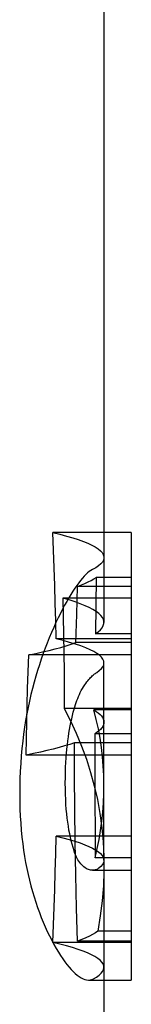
# Model space of a CAD drawing. Header units: inches. Extents: x 0 to 309, y 0 to 200.
# Tile 70 of 109: x 42.0367 to 42.0992, y 136.107 to 136.6605. Entities that reach past the tile are written whole.
import ezdxf

# ---------------------------------------------------------------- set-up
doc = ezdxf.new("R2010")
doc.units = ezdxf.units.IN
doc.header["$LTSCALE"] = 17
doc.header["$MEASUREMENT"] = 0
doc.linetypes.add('HIDDEN', pattern=[0.2, 0.1, -0.1])
doc.layers.get('0').update_dxf_attribs({"linetype": 'CONTINUOUS'})
doc.layers.add('DEFAULT_2', color=8, linetype='HIDDEN')

msp = doc.modelspace()

# ---------------------------------------------------------------- linework, layer by layer
at = {"color": 7, "linetype": 'Continuous'}
for p, q in [((42.08392, 136.72787), (42.08392, 136.33539)), ((42.09921, 136.37218), (42.08392, 136.37218)), ((42.09921, 136.37218), (42.09921, 136.12066)), ((42.09921, 136.34696), (42.08392, 136.34696)), ((42.09921, 136.33539), (42.06094, 136.33539)), ((42.09921, 136.27334), (42.06169, 136.27334)), ((42.08392, 136.18481), (42.08392, 136.09337)), ((42.09921, 136.14812), (42.08392, 136.14812)), ((42.09921, 136.14243), (42.08392, 136.14243)), ((42.08392, 136.12066), (42.09921, 136.12066))]:
    msp.add_line(p, q, dxfattribs=at)
for points in [[(42.06094, 136.33539), (42.06115, 136.32508), (42.06133, 136.31475), (42.06147, 136.30441), (42.06158, 136.29406), (42.06165, 136.28371), (42.06169, 136.27334)], [(42.06169, 136.27334), (42.06521, 136.2664), (42.06844, 136.25933), (42.0714, 136.25213), (42.07405, 136.24481), (42.07642, 136.23734), (42.07847, 136.22976), (42.08021, 136.22205), (42.08162, 136.21422), (42.08271, 136.20629), (42.08345, 136.19825), (42.08385, 136.19012), (42.08393, 136.18488)]]:
    msp.add_lwpolyline(points, dxfattribs=at)
at = {"layer": 'DEFAULT_2', "color": 8, "linetype": 'HIDDEN'}
for p, q in [((42.08392, 136.37218), (42.05528, 136.37218)), ((42.07957, 136.34696), (42.07913, 136.31533)), ((42.08392, 136.34696), (42.07957, 136.34696)), ((42.06864, 136.32609), (42.06911, 136.34192)), ((42.09921, 136.34192), (42.06911, 136.34192)), ((42.08392, 136.33539), (42.08392, 136.32169)), ((42.06825, 136.3103), (42.06864, 136.32609)), ((42.09921, 136.31533), (42.07913, 136.31533)), ((42.09921, 136.31245), (42.05712, 136.31245)), ((42.09921, 136.3103), (42.06825, 136.3103)), ((42.09921, 136.30339), (42.04179, 136.30339)), ((42.08392, 136.18804), (42.08392, 136.29895)), ((42.09921, 136.27252), (42.07826, 136.27252)), ((42.09921, 136.25905), (42.07874, 136.25905)), ((42.09921, 136.25401), (42.0675, 136.25401)), ((42.09921, 136.2471), (42.04039, 136.2471)), ((42.07877, 136.22425), (42.07891, 136.20104)), ((42.09921, 136.20156), (42.05712, 136.20156)), ((42.07891, 136.20104), (42.07902, 136.18943)), ((42.09921, 136.18943), (42.07902, 136.18943)), ((42.07756, 136.18234), (42.09921, 136.18234)), ((42.08392, 136.14812), (42.08046, 136.14812)), ((42.09921, 136.14182), (42.05528, 136.14182)), ((42.08392, 136.14243), (42.06911, 136.14243)), ((42.07534, 136.12066), (42.08392, 136.12066))]:
    msp.add_line(p, q, dxfattribs=at)
for points in [[(42.05712, 136.31245), (42.05691, 136.32247), (42.05665, 136.33246), (42.05637, 136.34243), (42.05604, 136.35237), (42.05568, 136.36229), (42.05528, 136.37218)], [(42.05528, 136.37218), (42.05928, 136.37121), (42.063, 136.37022), (42.06642, 136.36922), (42.06955, 136.36821), (42.07237, 136.36719), (42.07489, 136.36616), (42.07711, 136.36513), (42.07902, 136.36408), (42.08061, 136.36304), (42.0819, 136.36198), (42.08287, 136.36092), (42.08353, 136.35986), (42.08387, 136.3588), (42.08392, 136.35818)], [(42.08392, 136.35818), (42.0839, 136.35774), (42.08361, 136.35668), (42.08301, 136.35561), (42.08208, 136.35455), (42.08085, 136.35349), (42.0793, 136.35244), (42.07744, 136.35139)], [(42.07744, 136.35139), (42.07657, 136.35088), (42.07566, 136.35024), (42.07473, 136.34947), (42.07378, 136.34859), (42.07281, 136.34759), (42.07181, 136.34648), (42.07079, 136.34526), (42.06975, 136.34392), (42.06868, 136.34246), (42.06759, 136.34089), (42.06648, 136.33919), (42.06535, 136.33739), (42.0642, 136.33547)], [(42.06911, 136.34192), (42.07127, 136.34275), (42.07327, 136.34358), (42.0751, 136.34442), (42.07676, 136.34526), (42.07825, 136.34611), (42.07957, 136.34696)], [(42.0642, 136.33547), (42.06304, 136.33344), (42.06187, 136.33131), (42.06068, 136.32906), (42.05948, 136.32669), (42.05826, 136.3242), (42.05704, 136.32159), (42.0558, 136.31885), (42.05455, 136.31598), (42.05329, 136.31298)], [(42.08392, 136.32169), (42.0839, 136.32211), (42.08364, 136.32325), (42.08307, 136.32438), (42.08219, 136.32551), (42.08102, 136.32664), (42.07954, 136.32776), (42.07777, 136.32887), (42.07569, 136.32998), (42.07332, 136.33108), (42.07066, 136.33218), (42.06771, 136.33326), (42.06447, 136.33433), (42.06094, 136.33539)], [(42.07913, 136.31533), (42.08068, 136.31646), (42.08193, 136.31758), (42.08288, 136.31871), (42.08352, 136.31985), (42.08387, 136.32098), (42.08392, 136.32169)], [(42.05329, 136.31298), (42.05212, 136.31009), (42.05098, 136.30713), (42.04986, 136.30411), (42.04878, 136.30103), (42.04772, 136.29789), (42.0467, 136.29467), (42.04571, 136.29138), (42.04476, 136.28802), (42.04385, 136.28458), (42.04298, 136.28107), (42.04217, 136.2775), (42.0414, 136.27388), (42.04069, 136.27023), (42.04004, 136.26651), (42.03943, 136.26273), (42.03889, 136.25886), (42.03839, 136.25488), (42.03796, 136.25082), (42.03758, 136.24666), (42.03728, 136.24243), (42.03704, 136.23813), (42.03687, 136.23377), (42.03676, 136.22937), (42.03673, 136.22492)], [(42.04179, 136.30339), (42.04576, 136.30422), (42.04954, 136.30506), (42.05314, 136.30591), (42.05655, 136.30677), (42.05977, 136.30764), (42.06279, 136.30852), (42.06562, 136.3094), (42.06825, 136.3103)], [(42.08392, 136.29894), (42.08377, 136.29998), (42.08329, 136.30105), (42.0825, 136.30212), (42.08138, 136.30319), (42.07994, 136.30425), (42.07818, 136.3053), (42.0761, 136.30635), (42.07371, 136.30739), (42.07101, 136.30842), (42.06799, 136.30945), (42.06467, 136.31046), (42.06105, 136.31146), (42.05712, 136.31245)], [(42.04039, 136.2471), (42.04049, 136.25644), (42.04064, 136.2658), (42.04084, 136.27517), (42.0411, 136.28456), (42.04142, 136.29397), (42.04179, 136.30339)], [(42.07985, 136.29358), (42.08131, 136.29464), (42.08245, 136.29571), (42.08326, 136.29677), (42.08376, 136.29784), (42.08392, 136.29894)], [(42.06721, 136.27297), (42.06757, 136.27425), (42.06795, 136.27548), (42.06834, 136.27666), (42.06876, 136.2778), (42.06919, 136.27893), (42.06965, 136.28004), (42.07014, 136.28114), (42.07067, 136.28224), (42.07124, 136.28335), (42.07185, 136.28444), (42.07249, 136.28551), (42.07314, 136.28652), (42.07375, 136.28741), (42.07434, 136.28821), (42.0749, 136.28893), (42.07544, 136.28957), (42.07595, 136.29015), (42.07645, 136.29068), (42.07693, 136.29117), (42.07739, 136.29162), (42.07784, 136.29203), (42.07828, 136.2924), (42.0787, 136.29274), (42.0791, 136.29305), (42.07948, 136.29333), (42.07985, 136.29358)], [(42.06226, 136.23136), (42.06228, 136.23443), (42.06234, 136.23738), (42.06244, 136.24022), (42.06257, 136.24294), (42.06274, 136.24555), (42.06294, 136.24807), (42.06316, 136.2505), (42.06341, 136.25285), (42.06369, 136.25512), (42.06399, 136.25731), (42.06432, 136.25944), (42.06466, 136.2615), (42.06503, 136.26351), (42.06542, 136.26548), (42.06583, 136.2674), (42.06627, 136.26929), (42.06673, 136.27115), (42.06721, 136.27297)], [(42.08392, 136.23056), (42.08382, 136.23572), (42.08356, 136.2409), (42.08313, 136.24609), (42.08252, 136.2513), (42.08174, 136.25655), (42.08078, 136.26183), (42.07962, 136.26715), (42.07826, 136.27252)], [(42.07826, 136.27252), (42.07959, 136.27166), (42.08074, 136.27081), (42.08171, 136.26995), (42.0825, 136.2691), (42.08311, 136.26826), (42.08355, 136.26741), (42.08382, 136.26657), (42.08392, 136.26573), (42.08392, 136.26564)], [(42.08392, 136.26564), (42.08386, 136.26489), (42.08363, 136.26405), (42.08323, 136.26321), (42.08266, 136.26237), (42.08193, 136.26154), (42.08103, 136.26071), (42.07997, 136.25988), (42.07874, 136.25905)], [(42.07874, 136.25905), (42.07873, 136.24745), (42.07877, 136.22425)], [(42.0675, 136.25401), (42.06479, 136.25311), (42.06189, 136.25223), (42.05879, 136.25135), (42.05549, 136.25048), (42.052, 136.24962), (42.04832, 136.24877), (42.04445, 136.24793), (42.04039, 136.2471)], [(42.06911, 136.14243), (42.06856, 136.1611), (42.06813, 136.17973), (42.0678, 136.19835), (42.06758, 136.21693), (42.06748, 136.23548), (42.0675, 136.25401)], [(42.06715, 136.19327), (42.0666, 136.19508), (42.06609, 136.19694), (42.0656, 136.19885), (42.06515, 136.20082), (42.06473, 136.20284), (42.06433, 136.20494), (42.06397, 136.20711), (42.06364, 136.20936), (42.06333, 136.21171), (42.06306, 136.21415), (42.06283, 136.2167), (42.06263, 136.21936), (42.06247, 136.22215), (42.06236, 136.22507), (42.06229, 136.22814), (42.06226, 136.23136)], [(42.03673, 136.22492), (42.03677, 136.22082), (42.03687, 136.21675), (42.03705, 136.21273), (42.03729, 136.20875), (42.03759, 136.20485), (42.03797, 136.20102), (42.0384, 136.19728), (42.03889, 136.19364), (42.03944, 136.19011), (42.04004, 136.18667), (42.04069, 136.18331), (42.04139, 136.18001), (42.04215, 136.17677), (42.04297, 136.17358), (42.04383, 136.17044), (42.04475, 136.16737), (42.0457, 136.16437), (42.0467, 136.16143), (42.04774, 136.15858), (42.04881, 136.1558), (42.04992, 136.15311), (42.05104, 136.1505), (42.05218, 136.14799), (42.05335, 136.14556)], [(42.07902, 136.18943), (42.08017, 136.19455), (42.08118, 136.19967), (42.08203, 136.2048), (42.08272, 136.20994), (42.08326, 136.21509), (42.08364, 136.22024), (42.08386, 136.2254), (42.08392, 136.22993)], [(42.05528, 136.14182), (42.05568, 136.15172), (42.05604, 136.16164), (42.05637, 136.17158), (42.05665, 136.18155), (42.05691, 136.19154), (42.05712, 136.20156)], [(42.05712, 136.20156), (42.06088, 136.20061), (42.06436, 136.19965), (42.06757, 136.19868), (42.0705, 136.19771), (42.07314, 136.19672), (42.0755, 136.19573), (42.07757, 136.19473), (42.07935, 136.19372), (42.08084, 136.19271), (42.08204, 136.19169), (42.08295, 136.19067), (42.08356, 136.18965), (42.08388, 136.18863), (42.08392, 136.18804)], [(42.07756, 136.18234), (42.07744, 136.18234), (42.0769, 136.18237), (42.07635, 136.18246), (42.07578, 136.18259), (42.0752, 136.18278), (42.0746, 136.18303), (42.07398, 136.18335), (42.07334, 136.18375), (42.0727, 136.18423), (42.07206, 136.18478), (42.07145, 136.18539), (42.07087, 136.18604), (42.07033, 136.18673), (42.06982, 136.18746), (42.06935, 136.18821), (42.06891, 136.18899), (42.06851, 136.1898), (42.06813, 136.19063), (42.06778, 136.19149), (42.06745, 136.19237), (42.06715, 136.19327)], [(42.08392, 136.18804), (42.0839, 136.18761), (42.08363, 136.18658), (42.08306, 136.18556), (42.0822, 136.18454), (42.08104, 136.18353)], [(42.08104, 136.18353), (42.08067, 136.18326), (42.08028, 136.18302), (42.07986, 136.18282), (42.07942, 136.18264), (42.07895, 136.18251), (42.07846, 136.18241), (42.07796, 136.18235), (42.07756, 136.18234)], [(42.08393, 136.18488), (42.0839, 136.1819), (42.08359, 136.17358), (42.08292, 136.16518), (42.08187, 136.15669), (42.08046, 136.14812)], [(42.08046, 136.14812), (42.07911, 136.14716), (42.07754, 136.1462), (42.07576, 136.14525), (42.07375, 136.1443), (42.07154, 136.14336), (42.06911, 136.14243)], [(42.05335, 136.14556), (42.05464, 136.14298), (42.05592, 136.14058), (42.05717, 136.13835), (42.0584, 136.13628), (42.05961, 136.13436), (42.0608, 136.13256), (42.06199, 136.1309), (42.06316, 136.12935), (42.06434, 136.12791), (42.06551, 136.12659), (42.06667, 136.12539), (42.06781, 136.12432), (42.06894, 136.12338), (42.07004, 136.12258), (42.07112, 136.12192), (42.07218, 136.12139), (42.07321, 136.12101), (42.07421, 136.12076), (42.0752, 136.12066), (42.07534, 136.12066)], [(42.08392, 136.12782), (42.08383, 136.12863), (42.08344, 136.12968), (42.08274, 136.13073), (42.08174, 136.13177), (42.08043, 136.13281), (42.07882, 136.13384), (42.07691, 136.13487), (42.0747, 136.13589), (42.07219, 136.1369), (42.06939, 136.13791), (42.06629, 136.1389), (42.0629, 136.13989), (42.05923, 136.14086), (42.05528, 136.14182)], [(42.07799, 136.12132), (42.07974, 136.12236), (42.08119, 136.1234), (42.08233, 136.12444), (42.08317, 136.12549), (42.08369, 136.12654), (42.08392, 136.12759), (42.08392, 136.12782)], [(42.07534, 136.12066), (42.07616, 136.12072), (42.07709, 136.12094), (42.07799, 136.12132)]]:
    msp.add_lwpolyline(points, dxfattribs=at)

doc.saveas('drawing.dxf')
